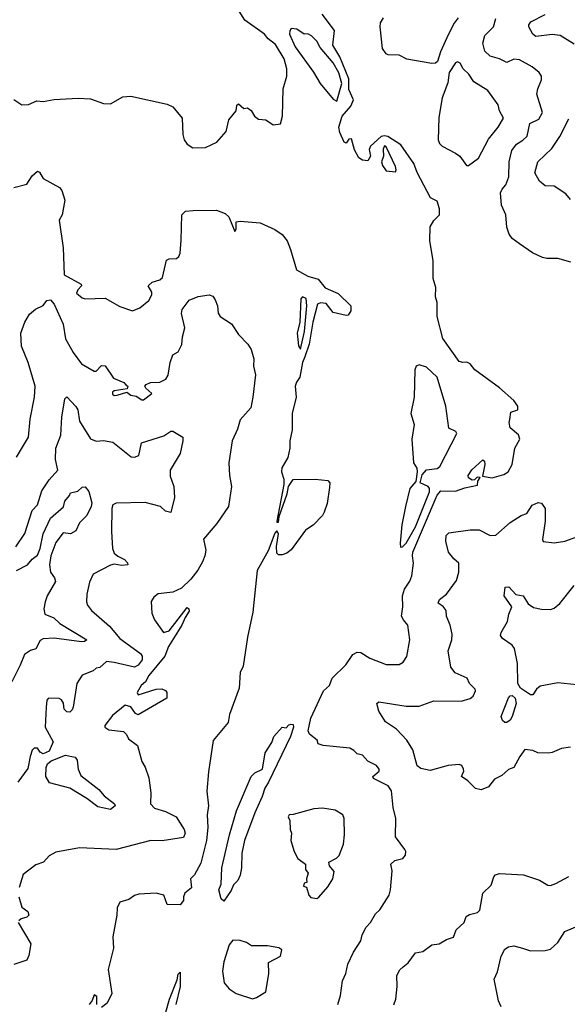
# Model space of a CAD drawing. Extents: x 1552294 to 1694791, y 811929 to 917222.
# Tile 211 of 256: x 1633867 to 1636867, y 862697 to 868094. Entities that reach past the tile are written whole.
import ezdxf

# ---------------------------------------------------------------- set-up
doc = ezdxf.new("R2010")
doc.units = 0

msp = doc.modelspace()

# ---------------------------------------------------------------- linework, layer by layer
at = {"layer": '0CON10XD'}
for points in [[(1633835, 867656), (1633877.7, 867627.7), (1633915, 867629.2), (1633961.2, 867648.8), (1633995, 867645.6), (1634055, 867656.7), (1634186.7, 867663.3), (1634255, 867660.4), (1634325, 867634), (1634365, 867633.3), (1634431.7, 867671.7), (1634475, 867674.2), (1634675, 867631.2), (1634705, 867616.2), (1634756.2, 867555), (1634760, 867465), (1634767.1, 867435), (1634785, 867410.8), (1634815, 867390.8), (1634885, 867392.7), (1634947.2, 867422.8), (1634998.6, 867481.4), (1635013.3, 867545), (1635052, 867595), (1635056.7, 867625), (1635065, 867633.3), (1635095, 867607.5), (1635115, 867610), (1635135, 867596.7), (1635153.8, 867565), (1635175, 867548.8), (1635215.9, 867545.9), (1635255, 867517.5), (1635295, 867522.5), (1635306, 867565), (1635310.8, 867715), (1635331.2, 867785), (1635331.2, 867825), (1635315, 867880), (1635267.7, 867957.7), (1635228.3, 867988.3), (1635207.5, 868015), (1635100.5, 868090.5), (1635060, 868155)], [(1635610, 862695), (1635624.4, 862745), (1635635.5, 862824.5), (1635653.1, 862865), (1635665, 862916.7), (1635695, 862983.3), (1635735.3, 863044.7), (1635743.4, 863076.6), (1635765, 863118.8), (1635788.8, 863145), (1635817, 863193), (1635840, 863215), (1635891.2, 863295), (1635899.2, 863325), (1635907.7, 863427.7), (1635900, 863465), (1635922.5, 863485), (1635966.7, 863495), (1635980, 863515), (1635982.5, 863535), (1635977.5, 863545), (1635926.7, 863615), (1635927.1, 863715), (1635912.5, 863775), (1635903.6, 863866.4), (1635886, 863895), (1635805.8, 863935), (1635802, 863945), (1635835.8, 863975), (1635835.6, 863985.6), (1635821.2, 864005), (1635775, 864030), (1635745, 864061.9), (1635715, 864070.5), (1635698.3, 864088.3), (1635675, 864100.6), (1635530, 864115), (1635502.5, 864125), (1635496.7, 864145), (1635455, 864177.1), (1635446.6, 864196.6), (1635461.8, 864265), (1635530.8, 864415), (1635564.4, 864445), (1635578.9, 864485), (1635653, 864557), (1635691.4, 864615), (1635715, 864626.7), (1635735, 864624.6), (1635785, 864593.8), (1635875, 864558.9), (1635945, 864559.1), (1635968.1, 864571.9), (1635987.2, 864602.8), (1636003.8, 864695), (1635992.7, 864775), (1635968.9, 864805), (1635959.4, 864825), (1635965.6, 864875), (1635963.6, 864935), (1635975, 864972), (1636004.7, 865015.3), (1636015.2, 865044.8), (1636024.7, 865115), (1636018.2, 865155), (1636021.2, 865175), (1636155, 865487.1), (1636175, 865511.1), (1636255, 865509.4), (1636305, 865527.5), (1636375, 865542.5), (1636377.5, 865565), (1636390, 865585), (1636373.8, 865586.2), (1636358.3, 865571.7), (1636345, 865570), (1636325, 865582.5), (1636323.8, 865595), (1636343.7, 865626.3), (1636405, 865681.2), (1636414, 865674), (1636415.6, 865655.6), (1636402.5, 865592.5), (1636455, 865583.1), (1636519.8, 865600.2), (1636544, 865615), (1636564.2, 865655), (1636580, 865745), (1636607.1, 865795), (1636599.1, 865819.1), (1636555, 865857.5), (1636548, 865885), (1636552.5, 865902.5), (1636557, 865943), (1636596.7, 865955), (1636595.7, 865975), (1636575, 866005.6), (1636495, 866075.4), (1636360.8, 866175), (1636335, 866208), (1636317.1, 866217.1), (1636294.4, 866214.4), (1636275, 866221.2), (1636185, 866346.7), (1636155, 866467.5), (1636153.8, 866543.8), (1636144.6, 866575), (1636146.5, 866626.5), (1636131.9, 866675), (1636132.3, 866772.3), (1636113.4, 866883.4), (1636115, 866958), (1636135, 866993.5), (1636166.5, 867023.5), (1636167.1, 867057.1), (1636155, 867100), (1636117, 867117), (1636045, 867255.6), (1636026.4, 867305), (1635955, 867407.1), (1635884.5, 867454.5), (1635865, 867458.2), (1635847, 867453), (1635789.3, 867400.7), (1635781.8, 867381.8), (1635789.5, 867345), (1635775, 867320), (1635744.2, 867324.2), (1635725, 867337.5), (1635701.2, 867381.2), (1635685, 867440), (1635670.7, 867439.3), (1635655, 867417.5), (1635645, 867422.5), (1635620, 867475), (1635616.2, 867505), (1635632.7, 867565), (1635680.5, 867619.5), (1635695.3, 867655), (1635670.5, 867710.5), (1635669.2, 867769.2), (1635620.9, 867890.9), (1635582.9, 867955), (1635591.4, 868035), (1635523.4, 868123.4)], [(1636905, 867960), (1636827.7, 868007.7), (1636785, 868012.3), (1636695, 868002.7), (1636678.8, 868015), (1636656.8, 868055), (1636655.5, 868065), (1636667.8, 868082.2), (1636745, 868122.2)], [(1636270, 868105), (1636246.8, 868075), (1636215.8, 868015), (1636172.3, 867917.7), (1636155.5, 867865), (1636145, 867854.8), (1636125, 867853.3), (1635987.7, 867877.7), (1635945, 867900), (1635885, 867901.2), (1635875, 867906.2), (1635855, 867936.2), (1635840.9, 868055), (1635844, 868076), (1635859.5, 868105)], [(1636624.2, 867434.2), (1636647.1, 867455), (1636661.1, 867525), (1636711.2, 867548.8), (1636730.5, 867585), (1636700.9, 867685), (1636705.3, 867714.8), (1636725.4, 867765), (1636725.6, 867785), (1636712.9, 867805), (1636675.2, 867835.2), (1636605, 867873.9), (1636575, 867878.1), (1636535, 867858.5), (1636495, 867879.4), (1636445, 867893.5), (1636415, 867921.4), (1636404.7, 867965), (1636415, 868008.2), (1636463.3, 868055), (1636475, 868101.2)], [(1635605, 867646.5), (1635632, 867745), (1635615, 867802), (1635585, 867856.8), (1635512.2, 867942.2), (1635495, 867975.4), (1635465, 868005.4), (1635445, 868016.2), (1635425, 868013.8), (1635385, 868042.5), (1635353.9, 868046.1), (1635346.2, 868033.8), (1635345.7, 868015), (1635375.5, 867945), (1635476.8, 867806.8), (1635512.4, 867745), (1635585, 867658.5), (1635605, 867646.5)], [(1636315, 867294.5), (1636325, 867295.6), (1636381.2, 867335), (1636435, 867438.8), (1636488, 867505), (1636516.7, 867555), (1636495.7, 867595), (1636487.5, 867627.5), (1636431.9, 867705), (1636354.2, 867754.2), (1636328.2, 867795), (1636296.7, 867825), (1636280.8, 867855), (1636265, 867862.9), (1636255, 867856.9), (1636220.4, 867805), (1636212.3, 867747.7), (1636182.3, 867665), (1636162.4, 867557.6), (1636160, 867435), (1636167.1, 867415), (1636180.8, 867400.8), (1636255, 867362.9), (1636277.5, 867345), (1636315, 867294.5)], [(1636885, 867108), (1636859.9, 867139.9), (1636795, 867181.2), (1636745, 867182.5), (1636715, 867209.2), (1636690, 867255), (1636705.6, 867315), (1636782, 867388), (1636826.3, 867453.7), (1636875, 867550.5)], [(1636886.7, 866765), (1636815, 866784.5), (1636755, 866784.5), (1636731.1, 866791.1), (1636676.6, 866816.6), (1636604.7, 866864.7), (1636565.4, 866895.4), (1636548.3, 866918.3), (1636536.5, 866956.5), (1636529.5, 867025), (1636507.5, 867077.5), (1636501.8, 867145), (1636509.4, 867165), (1636531.2, 867188.8), (1636547, 867233), (1636549.2, 867315), (1636563.8, 867376.2), (1636588.3, 867411.7), (1636624.2, 867434.2)], [(1635925, 867260), (1635929.3, 867270.7), (1635925, 867288.6), (1635875, 867397.3), (1635865, 867403.3), (1635858.9, 867385), (1635859.2, 867345), (1635849.4, 867315), (1635855, 867294.4), (1635875, 867266), (1635925, 867260)], [(1633835, 867174.5), (1633905, 867192), (1633935, 867237.5), (1633965, 867263.3), (1633975, 867257.5), (1633995, 867224), (1634084.6, 867174.6), (1634097, 867157), (1634114.4, 867105), (1634098.8, 867025), (1634083.3, 866995), (1634103.9, 866843.9), (1634111.1, 866695), (1634204.2, 866645), (1634205.8, 866635), (1634185, 866613.8), (1634178, 866595), (1634208.7, 866568.7), (1634225, 866562.9), (1634335, 866568), (1634415, 866522.5), (1634485, 866497.5), (1634525, 866513.8), (1634575, 866553.8), (1634590, 866585), (1634591.2, 866601.2), (1634570, 866635), (1634592.5, 866655), (1634635, 866667.8), (1634649.4, 866680.6), (1634671.4, 866775), (1634685, 866782.6), (1634725, 866785.6), (1634739.2, 866795), (1634745.9, 866814.1), (1634751.5, 866885), (1634754.9, 867025.1), (1634775, 867043.8), (1634817.2, 867047.2)], [(1634817.2, 867047.2), (1634945, 867049.5), (1634991.7, 867031.7), (1635012.9, 867012.9), (1635045, 866932.5), (1635052.5, 866945), (1635052.5, 866985), (1635075, 866990), (1635185, 866980), (1635265, 866943.8), (1635305, 866916.2), (1635331.3, 866881.3), (1635350.9, 866835), (1635383.2, 866723.2), (1635445, 866687.7), (1635502.4, 866672.4), (1635540.4, 866625), (1635612.5, 866592.5), (1635681.8, 866525), (1635681.3, 866498.7), (1635666.2, 866475), (1635655, 866472.9), (1635585, 866489.5), (1635545, 866538.4), (1635515, 866541.2), (1635499.2, 866535), (1635473.4, 866436.6), (1635452.7, 866315), (1635428.6, 866245), (1635417.1, 866215), (1635402.5, 866135), (1635383, 866107), (1635375.8, 866085), (1635381.8, 866025), (1635360.4, 865935), (1635359.6, 865845), (1635347.3, 865785), (1635347.3, 865745), (1635335.4, 865694.6), (1635302.6, 865637.4), (1635301.5, 865615), (1635314.8, 865575), (1635313.8, 865546.2), (1635274.8, 865344.8), (1635275, 865340), (1635285, 865340), (1635289.1, 865370.9), (1635331.8, 865495), (1635340, 865535), (1635365, 865574.2), (1635485.3, 865574.7), (1635555, 865567.4), (1635565.4, 865555.4), (1635565, 865530), (1635552.2, 865442.2), (1635535, 865394.2), (1635525, 865375.8), (1635475, 865323.3), (1635432.5, 865295), (1635355, 865187.5), (1635330.7, 865169.3), (1635305, 865160), (1635285, 865160), (1635275, 865170), (1635273.2, 865206.8), (1635284.3, 865275), (1635275, 865292.5), (1635265, 865280), (1635228, 865182), (1635167.1, 865075), (1635143.5, 864846.5), (1635115, 864710), (1635090.4, 864549.6), (1635075.4, 864515), (1635069.5, 864430.5), (1635015.5, 864285), (1635008.9, 864241.1), (1634927.2, 864142.8), (1634901.5, 863971.5), (1634892, 863865), (1634901.8, 863785), (1634893.5, 863735), (1634896.8, 863665), (1634890.3, 863595), (1634859.5, 863470.5), (1634824.1, 863405.9), (1634802, 863385), (1634808.8, 863335), (1634772.2, 863305), (1634763.5, 863285), (1634764.4, 863265), (1634745, 863242.8), (1634674.2, 863244.2), (1634655.5, 863295), (1634615, 863305.4), (1634519.4, 863300.6), (1634496.4, 863293.6), (1634465, 863271.9), (1634415, 863256.2), (1634400.8, 863225), (1634399.2, 863185), (1634377.3, 863067.3), (1634380, 863005), (1634352.1, 862887.9), (1634370.8, 862755), (1634345, 862703.3), (1634315, 862680)], [(1633849.2, 865695), (1633914.8, 865805.2), (1633923.3, 865905), (1633948.1, 866025), (1633952.2, 866085), (1633912.9, 866215), (1633876.7, 866305), (1633871.9, 866375), (1633894.4, 866435), (1633920.6, 866479.4), (1633952.4, 866507.6), (1633995, 866526.9), (1634015.7, 866555), (1634035, 866559.2), (1634056.2, 866535), (1634104.6, 866425), (1634118.2, 866345), (1634159.1, 866269.1), (1634205, 866207.1), (1634275, 866166.7), (1634285, 866166.7), (1634315, 866197.5), (1634335, 866196), (1634379.8, 866129.8), (1634436.7, 866105), (1634450.7, 866090.7), (1634460, 866085), (1634455, 866070), (1634385, 866059.2), (1634375, 866052.5), (1634375, 866041.2), (1634385, 866034.3), (1634400, 866035), (1634453, 866053), (1634475, 866036.2), (1634505, 866030), (1634535, 866010), (1634545, 866010.8), (1634590, 866045), (1634557.5, 866075), (1634552.5, 866085), (1634560, 866095), (1634582.5, 866105), (1634635, 866106.7), (1634666.6, 866123.4), (1634679.6, 866145), (1634690.4, 866215), (1634705, 866256.7), (1634735, 866273.3), (1634755, 866313.8), (1634757.8, 866355), (1634771.9, 866405), (1634752.8, 866482.8), (1634756.1, 866505), (1634795, 866557.1), (1634845, 866576.2), (1634905, 866585.6), (1634925, 866577.8), (1634938.2, 866558.2), (1634951.2, 866525), (1634953.8, 866485), (1634965, 866466.9), (1635026.9, 866426.9), (1635065, 866368.8), (1635116.7, 866315), (1635135.8, 866285.8), (1635150, 866235), (1635147.5, 866195), (1635158, 866148), (1635143.6, 866025), (1635133.9, 865966.1), (1635075, 865900.8), (1635060.6, 865849.4), (1635031.4, 865785), (1635013.1, 865665), (1635015.7, 865595), (1635026.9, 865535), (1635010, 865425), (1634946.9, 865333.1), (1634874.4, 865245.6), (1634885.9, 865185.9), (1634881.4, 865155), (1634868, 865122), (1634843.1, 865076.9), (1634805, 865026.7), (1634752.3, 864977.7), (1634705, 864956.2), (1634625, 864946.2), (1634601.7, 864928.3), (1634586.2, 864905), (1634591.2, 864841.2), (1634606, 864805), (1634654.5, 864734.5), (1634685.3, 864744.7), (1634785, 864871.2), (1634794, 864864), (1634795, 864852.5), (1634773.5, 864816.5), (1634755.7, 864774.3), (1634681.2, 864658.8), (1634661.9, 864605), (1634575, 864499.6), (1634555.7, 864464.3), (1634532, 864445), (1634510, 864405), (1634515, 864393.3), (1634615, 864423.8), (1634646.1, 864426.1), (1634665, 864416.7), (1634673.3, 864405), (1634672.5, 864375), (1634515, 864283.8), (1634500.7, 864290.7), (1634475, 864327.5), (1634445, 864336), (1634375, 864280.4), (1634332.5, 864225), (1634333.3, 864215), (1634355, 864200.8), (1634435, 864192.5), (1634452, 864175), (1634461.9, 864151.9), (1634512, 864115), (1634535, 864027.5), (1634555, 863996.7), (1634575, 863937.5), (1634585.2, 863855.2), (1634583.9, 863795), (1634605, 863771.4), (1634665, 863754.1), (1634724.3, 863725), (1634768.5, 863655), (1634773.1, 863635), (1634765, 863610.6), (1634647.3, 863592.7), (1634585, 863593.9), (1634395, 863546), (1634195, 863553.5), (1634065, 863530), (1634028.7, 863511.3), (1633997.5, 863475), (1633955, 863461.2), (1633885, 863407.5), (1633862.8, 863337.2)], [(1635405, 866287.5), (1635427.3, 866385), (1635439.4, 866525), (1635435.7, 866565), (1635416, 866574), (1635406.2, 866563.8), (1635400.8, 866435), (1635387.4, 866375), (1635395, 866306.7), (1635405, 866287.5)], [(1635952.5, 865202.5), (1635965, 865204.4), (1635985, 865224.6), (1636035, 865313.3), (1636112.3, 865505), (1636112.9, 865525), (1636105, 865534.8), (1636061.2, 865555), (1636071.6, 865598.4), (1636095, 865626), (1636155, 865634.6), (1636168.3, 865645), (1636262.2, 865825), (1636257.3, 865837.3), (1636218.1, 865855), (1636201.2, 865975), (1636154.4, 866135), (1636095, 866189.3), (1636055, 866202.9), (1636039.5, 866195), (1636031.1, 866175), (1636027.5, 866025), (1636010, 865935), (1636027.5, 865875), (1636015.4, 865794.6), (1636023.7, 865665), (1636042.7, 865635), (1636044.9, 865615), (1636038.1, 865561.9), (1636003.8, 865525), (1635980.4, 865425), (1635961.4, 865325), (1635950.8, 865225), (1635952.5, 865202.5)], [(1633845, 865204.5), (1633895, 865278.1), (1633935, 865404), (1633965, 865434), (1633988.6, 865511.4), (1634027.6, 865572.4), (1634075.8, 865625), (1634062.7, 865682.7), (1634064.3, 865745), (1634092.8, 865817.2), (1634097.5, 865915), (1634113.5, 866016.5), (1634125, 866026.2), (1634175, 865974.4), (1634185.3, 865955), (1634193.6, 865893.6), (1634255, 865796.9), (1634285, 865783.1), (1634325, 865786.9), (1634377.6, 865777.6), (1634477.7, 865697.7), (1634495, 865696), (1634520, 865705), (1634534.2, 865775), (1634657.1, 865812.9), (1634695, 865838), (1634705, 865838), (1634760, 865805), (1634760.8, 865785), (1634745, 865716.7), (1634691.2, 865625), (1634691.7, 865591.7), (1634711.4, 865535), (1634715.4, 865474.6), (1634695, 865392.5), (1634665, 865400), (1634637.5, 865425), (1634555, 865447.3), (1634395, 865444.5), (1634377.8, 865435), (1634371.4, 865415), (1634369.3, 865289.3), (1634374.4, 865195), (1634385, 865170), (1634405, 865152.5), (1634440, 865135), (1634457, 865117), (1634460, 865105), (1634425, 865102.5), (1634385, 865108.8), (1634365, 865104.5), (1634268.6, 865055), (1634248.6, 865011.4), (1634234.5, 864945), (1634233.4, 864903.4), (1634238.6, 864885), (1634259.2, 864855), (1634358.9, 864768.9), (1634415, 864702.5), (1634528.9, 864618.9), (1634537.7, 864605), (1634537.5, 864585), (1634515, 864555.1), (1634495, 864544.9), (1634385, 864570.8), (1634342.5, 864575), (1634305, 864542.5), (1634285, 864540), (1634270, 864525), (1634209.3, 864500.7), (1634178.8, 864455), (1634160, 864325), (1634155, 864310), (1634141.7, 864298.3), (1634125, 864300), (1634110, 864315), (1634107, 864347), (1634096.4, 864366.4), (1634083.3, 864373.3), (1634025, 864374.2), (1634014.6, 864364.6), (1634011.5, 864325), (1634006, 864215), (1634050.6, 864135), (1634028.8, 864085), (1633995, 864069.4), (1633979.4, 864079.4), (1633965, 864100), (1633945, 864100), (1633935, 864090), (1633923.8, 864055), (1633911.2, 863988.8), (1633856.7, 863915)], [(1633848.6, 865075), (1633908.5, 865105), (1633935, 865137.1), (1633965, 865158.6), (1633978.7, 865195), (1633994.9, 865275), (1634035, 865362.2), (1634106.7, 865423.3), (1634114, 865455), (1634140, 865485), (1634145, 865500), (1634185, 865510), (1634208.3, 865531.7), (1634225, 865532.5), (1634245, 865507.5), (1634261.2, 865445), (1634258.8, 865425), (1634235, 865376.9), (1634193.8, 865336.2), (1634175, 865291.8), (1634145, 865275.9), (1634105, 865281.4), (1634065, 865228.1), (1634037.6, 865155), (1634029.3, 865105), (1634035, 865065.7), (1634058, 865035), (1634062.5, 865015), (1634018, 864935), (1634006.9, 864903.1), (1633999.7, 864865), (1634005, 864834.4), (1634053.1, 864815), (1634085.6, 864785), (1634234.2, 864695), (1634221.2, 864685), (1634205, 864683.7), (1634055.8, 864704.2), (1633995, 864699.7), (1633979.4, 864690.6), (1633955, 864646), (1633925, 864636), (1633893.1, 864615), (1633870, 864555), (1633824.3, 864465)], [(1636885, 864105.5), (1636835, 864098.6), (1636785, 864076.2), (1636763.9, 864073.9), (1636705.6, 864075.6), (1636678.5, 864088.5), (1636635, 864093.5), (1636606.7, 864055), (1636575, 863994), (1636545, 863983.8), (1636508.7, 863951.3), (1636468.7, 863931.3), (1636435, 863888.8), (1636395, 863872.5), (1636365, 863880), (1636322.1, 863922.1), (1636286.7, 863945), (1636300, 863975), (1636298.8, 863985), (1636288.8, 864005), (1636275, 864012), (1636215, 864005.8), (1636115, 863978.1), (1636065, 863989.2), (1636044.6, 864004.6), (1636021.5, 864091.5), (1635988, 864145), (1635930.6, 864205), (1635871.9, 864245), (1635835, 864303.8), (1635824, 864345), (1635835, 864353.8), (1635985, 864330.5), (1636055, 864330.5), (1636135, 864360), (1636285, 864358.6), (1636335, 864372.5), (1636350.8, 864385), (1636364.2, 864415), (1636362.5, 864425), (1636331.2, 864455), (1636318.8, 864485), (1636253.4, 864513.4), (1636228.8, 864545), (1636214.5, 864635), (1636234.4, 864695), (1636236.5, 864725), (1636225.6, 864775), (1636205.8, 864824.2), (1636204.3, 864855), (1636187.6, 864877.6), (1636160, 864895), (1636166.7, 864915), (1636204.6, 864945.4), (1636259.7, 865020.3), (1636272.5, 865065), (1636272.5, 865115), (1636245, 865138.1), (1636216.7, 865175), (1636201.1, 865235), (1636202.7, 865267.3), (1636218.3, 865281.7), (1636335, 865298.1), (1636385, 865297.8), (1636445, 865265.8), (1636475, 865268), (1636555, 865337.8), (1636614.5, 865375.5), (1636645, 865387.5), (1636675, 865432.2), (1636706.9, 865446.9), (1636725, 865443.8), (1636746.2, 865415), (1636746.7, 865345), (1636730.6, 865245), (1636735, 865233.5), (1636795, 865225.4), (1636853.3, 865235), (1636925, 865261.4)], [(1636955, 864444.8), (1636815, 864459), (1636718.8, 864441.2), (1636699.2, 864425), (1636677.7, 864392.3), (1636665, 864393.8), (1636610.5, 864430.5), (1636596.7, 864455), (1636594.7, 864565), (1636577.2, 864647.3), (1636564.7, 864664.7), (1636512.6, 864702.6), (1636501.7, 864718.3), (1636504.2, 864735), (1636539.2, 864795), (1636546.2, 864835), (1636564, 864875), (1636521.2, 864935), (1636526.7, 864983.3), (1636546.7, 864985), (1636585, 864943.3), (1636625, 864936.2), (1636652.7, 864892.7), (1636682.8, 864872.7), (1636725, 864861.9), (1636775, 864861.1), (1636795, 864867.9), (1636826.9, 864893.1), (1636905, 864991.9)], [(1636535, 864241.1), (1636525, 864241.4), (1636512.6, 864252.6), (1636504.2, 864275), (1636545, 864375.8), (1636555, 864388.1), (1636565, 864389.4), (1636581.1, 864375), (1636586.1, 864345), (1636565, 864274.4), (1636553.3, 864255), (1636535, 864241.1)], [(1634985, 863262.5), (1634970, 863275), (1634957.5, 863325), (1634970, 863355), (1634974.2, 863445), (1635015.7, 863625.7), (1635055, 863757.1), (1635134.8, 863945), (1635154.7, 863965), (1635196.6, 863985), (1635211.2, 864075), (1635247.7, 864132.3), (1635258.5, 864165), (1635305, 864216.7), (1635327, 864213), (1635341.7, 864228.3), (1635355, 864232.5), (1635365, 864230), (1635366.1, 864216.1), (1635349.6, 864165), (1635230.7, 863915), (1635209.1, 863880.9), (1635195.4, 863835), (1635155, 863746.9), (1635098.7, 863595), (1635083.8, 863525), (1635082.5, 863445), (1635075.3, 863405), (1635061.8, 863375), (1635038.2, 863351.8), (1635025, 863321.2), (1634985, 863262.5)], [(1634365, 863764.9), (1634295, 863778.5), (1634235, 863824.4), (1634140.8, 863880.8), (1634030.5, 863910.5), (1634010, 863945), (1634011.6, 863995), (1634018.2, 864015), (1634038.5, 864031.5), (1634117.8, 864062.2), (1634171, 864051), (1634181.6, 864035), (1634187.5, 863985), (1634201.4, 863951.4), (1634300, 863875), (1634330.1, 863840.1), (1634386.2, 863795), (1634389.6, 863785), (1634365, 863764.9)], [(1635493.9, 863276.1), (1635505, 863283.8), (1635555, 863341.2), (1635582, 863385), (1635590, 863425), (1635563.3, 863455), (1635561.2, 863475), (1635602.4, 863497.6), (1635617.5, 863512.5), (1635640.6, 863575), (1635645.6, 863625), (1635644.3, 863715), (1635638, 863735), (1635595, 863760), (1635525, 863772), (1635477.7, 863767.7), (1635365, 863736.2), (1635343.9, 863736.1), (1635337.5, 863725), (1635346.7, 863705), (1635348, 863655), (1635356, 863635), (1635353.1, 863595), (1635370, 863535), (1635390, 863495), (1635433.3, 863465), (1635432.5, 863435), (1635447.5, 863415), (1635437.5, 863385), (1635440, 863365), (1635425, 863360), (1635422.5, 863345), (1635438.3, 863338.3), (1635450, 863295), (1635461.7, 863281.7), (1635493.9, 863276.1)], [(1635915.8, 862694.2), (1635927.5, 862725), (1635935.7, 862795), (1635934, 862855), (1635949.2, 862885), (1635968.3, 862901.7), (1635995, 862924), (1636035, 862978.6), (1636075, 862985.8), (1636125, 863022.9), (1636165, 863027.5), (1636205, 863052.5), (1636243.3, 863065), (1636258.8, 863105), (1636301.2, 863145), (1636312.4, 863177.6), (1636331.2, 863188.8), (1636375, 863200.5), (1636387.5, 863212.5), (1636403.6, 863306.4), (1636450.3, 863349.7), (1636464, 863395), (1636474.3, 863405.7), (1636495, 863413.8), (1636626.5, 863406.5), (1636715, 863378), (1636760.5, 863350.5), (1636775, 863348.8), (1636805, 863358), (1636875, 863398)], [(1633861.6, 863285), (1633878.4, 863228.4), (1633911.9, 863205), (1633916.9, 863185), (1633906, 863174), (1633874.3, 863165), (1633861.5, 863155)], [(1633858.9, 863145), (1633927.7, 863027.7), (1633916.1, 862965), (1633905, 862938.8), (1633835, 862914.5)], [(1636505, 862683.1), (1636489.7, 862715), (1636466.7, 862835), (1636484.2, 862875), (1636505, 862960), (1636525, 862998), (1636545, 863011.2), (1636575, 863016.7), (1636622, 863005), (1636665, 862989.5), (1636745, 862991.8), (1636775, 862999.5), (1636815, 863036), (1636854, 863095), (1636935, 863130.8)], [(1635143, 862727), (1635165, 862733.8), (1635215.6, 862764.4), (1635231.2, 862865), (1635230, 862925), (1635295, 862960), (1635302.5, 862995), (1635286.4, 863006.4), (1635225, 863016.7), (1635137, 863017), (1635110, 863035), (1635075, 863046.7), (1635035, 863048), (1635015, 863023.3), (1634985, 862930), (1634978.7, 862878.7), (1634987.5, 862815), (1635015, 862781.2), (1635052.5, 862755), (1635143, 862727)], [(1634667.2, 862652.8), (1634688, 862725), (1634729.5, 862830.5), (1634735, 862861.2), (1634745, 862872.5), (1634746, 862866), (1634746.1, 862795), (1634721.3, 862695)], [(1634290, 862695), (1634289.1, 862739.1), (1634275, 862748.8), (1634263, 862717), (1634246.7, 862695)]]:
    msp.add_lwpolyline(points, dxfattribs=at)

doc.saveas('drawing.dxf')
